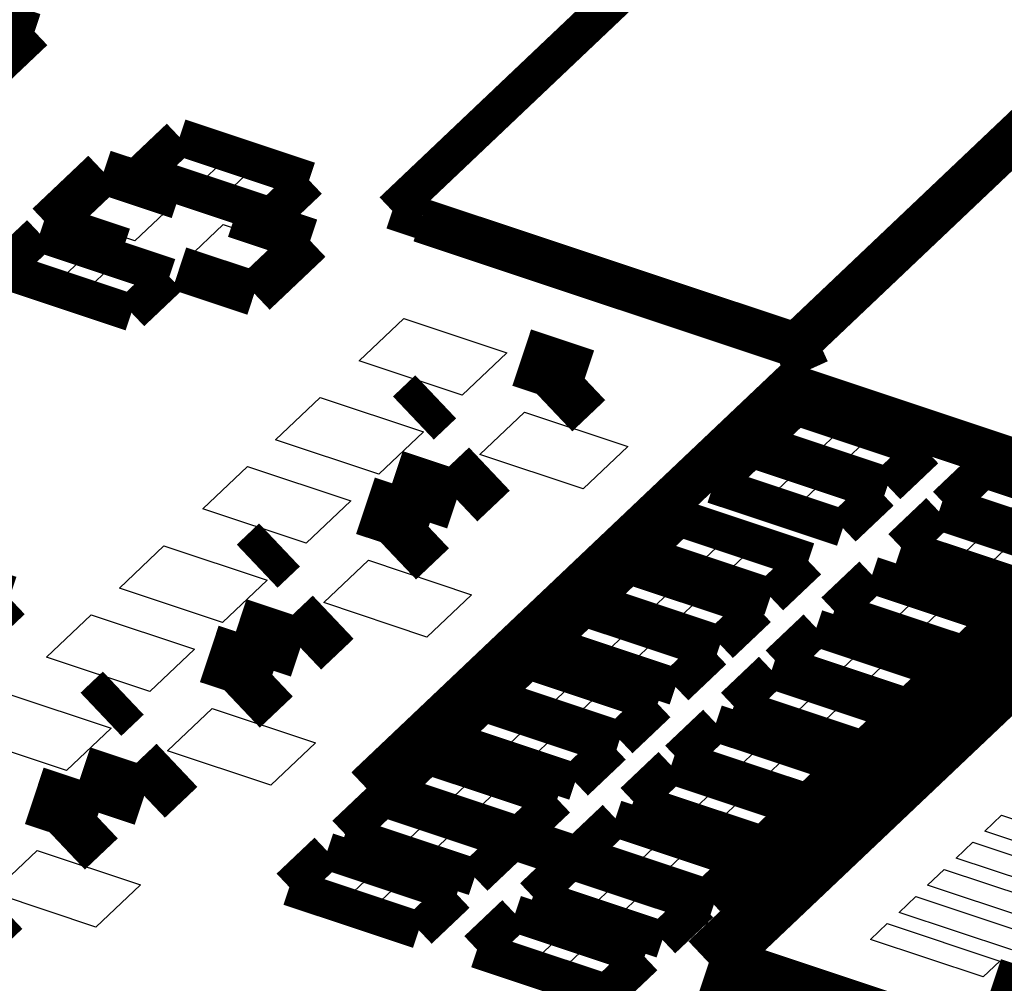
# Model space of a CAD drawing. Extents: x 0 to 1189, y 0 to 841.
# Tile 169 of 256: x 617.13 to 621.14, y 313.77 to 317.69. Entities that reach past the tile are written whole.
import ezdxf

# ---------------------------------------------------------------- set-up
doc = ezdxf.new("R2010")
doc.units = 0
doc.header["$LTSCALE"] = 65.395
doc.layers.get('0').update_dxf_attribs({"linetype": 'CONTINUOUS'})

msp = doc.modelspace()

# ---------------------------------------------------------------- linework, layer by layer
at = {"color": 7, "linetype": 'Continuous'}
for p, q in [((617.7024, 317.0721), (617.8023, 317.1668)), ((617.8023, 317.1668), (617.9645, 317.1128)), ((617.9645, 317.1128), (617.8646, 317.0182)), ((617.8646, 317.0182), (617.7024, 317.0721)), ((617.9759, 316.9811), (618.0758, 317.0758)), ((618.0758, 317.0758), (618.2379, 317.0219)), ((618.2379, 317.0219), (618.138, 316.9272)), ((617.3571, 316.8672), (617.5024, 317.0049)), ((617.5024, 317.0049), (617.747, 316.9235)), ((618.138, 316.9272), (617.9759, 316.9811)), ((617.747, 316.9235), (617.6016, 316.7858)), ((617.6016, 316.7858), (617.3571, 316.8672)), ((617.8156, 316.7146), (617.961, 316.8523)), ((617.961, 316.8523), (618.2055, 316.771)), ((617.1336, 316.6798), (617.2335, 316.7745)), ((617.2335, 316.7745), (617.3957, 316.7206)), ((618.2055, 316.771), (618.0602, 316.6332)), ((617.3957, 316.7206), (617.2958, 316.6259)), ((618.0602, 316.6332), (617.8156, 316.7146)), ((617.2958, 316.6259), (617.1336, 316.6798)), ((617.4071, 316.5888), (617.507, 316.6835)), ((617.507, 316.6835), (617.6691, 316.6296)), ((617.6691, 316.6296), (617.5692, 316.5349)), ((617.5692, 316.5349), (617.4071, 316.5888)), ((618.5142, 316.2984), (618.6959, 316.4706)), ((618.6959, 316.4706), (619.1162, 316.3307)), ((619.1162, 316.3307), (618.9345, 316.1586)), ((618.9345, 316.1586), (618.5142, 316.2984)), ((618.1745, 315.9764), (618.3562, 316.1486)), ((618.3562, 316.1486), (618.7765, 316.0088)), ((619.0063, 315.9172), (619.188, 316.0894)), ((619.188, 316.0894), (619.6083, 315.9495)), ((620.2111, 315.9758), (620.311, 316.0705)), ((620.311, 316.0705), (620.4731, 316.0165)), ((618.7765, 316.0088), (618.5948, 315.8366)), ((620.4731, 316.0165), (620.3732, 315.9218)), ((618.5948, 315.8366), (618.1745, 315.9764)), ((620.3732, 315.9218), (620.2111, 315.9758)), ((620.4845, 315.8848), (620.5844, 315.9795)), ((620.5844, 315.9795), (620.7466, 315.9255)), ((619.6083, 315.9495), (619.4267, 315.7773)), ((620.7466, 315.9255), (620.6467, 315.8308)), ((619.4267, 315.7773), (619.0063, 315.9172)), ((620.0294, 315.8036), (620.1293, 315.8983)), ((620.1293, 315.8983), (620.2915, 315.8443)), ((620.6467, 315.8308), (620.4845, 315.8848)), ((617.8784, 315.6958), (618.0601, 315.868)), ((618.0601, 315.868), (618.4804, 315.7281)), ((620.2915, 315.8443), (620.1916, 315.7496)), ((620.1916, 315.7496), (620.0294, 315.8036)), ((620.3028, 315.7126), (620.4028, 315.8073)), ((620.4028, 315.8073), (620.5649, 315.7534)), ((620.9753, 315.7215), (621.0752, 315.8162)), ((621.0752, 315.8162), (621.2374, 315.7623)), ((618.4804, 315.7281), (618.2987, 315.556)), ((620.5649, 315.7534), (620.465, 315.6587)), ((621.2374, 315.7623), (621.1375, 315.6676)), ((618.2987, 315.556), (617.8784, 315.6958)), ((620.465, 315.6587), (620.3028, 315.7126)), ((621.1375, 315.6676), (620.9753, 315.7215)), ((620.7936, 315.5493), (620.8935, 315.644)), ((620.8935, 315.644), (621.0557, 315.5901)), ((619.7342, 315.5238), (619.8341, 315.6185)), ((619.8341, 315.6185), (619.9963, 315.5646)), ((619.9963, 315.5646), (619.8964, 315.4699)), ((621.0557, 315.5901), (620.9558, 315.4954)), ((617.5387, 315.3738), (617.7203, 315.546)), ((617.7203, 315.546), (618.1407, 315.4062)), ((619.8964, 315.4699), (619.7342, 315.5238)), ((620.0076, 315.4328), (620.1075, 315.5275)), ((620.1075, 315.5275), (620.2697, 315.4736)), ((620.9558, 315.4954), (620.7936, 315.5493)), ((621.0671, 315.4584), (621.167, 315.5531)), ((618.3705, 315.3146), (618.5522, 315.4867)), ((618.5522, 315.4867), (618.9725, 315.3469)), ((620.2697, 315.4736), (620.1698, 315.3789)), ((621.2292, 315.4044), (621.0671, 315.4584)), ((618.1407, 315.4062), (617.959, 315.234)), ((619.5298, 315.3301), (619.6297, 315.4248)), ((619.6297, 315.4248), (619.7919, 315.3709)), ((620.1698, 315.3789), (620.0076, 315.4328)), ((617.959, 315.234), (617.5387, 315.3738)), ((619.7919, 315.3709), (619.692, 315.2762)), ((620.5211, 315.2911), (620.621, 315.3858)), ((620.621, 315.3858), (620.7832, 315.3318)), ((618.9725, 315.3469), (618.7908, 315.1747)), ((619.692, 315.2762), (619.5298, 315.3301)), ((619.8033, 315.2391), (619.9032, 315.3338)), ((619.9032, 315.3338), (620.0653, 315.2799)), ((620.7832, 315.3318), (620.6833, 315.2371)), ((618.7908, 315.1747), (618.3705, 315.3146)), ((620.6833, 315.2371), (620.5211, 315.2911)), ((620.7946, 315.2001), (620.8945, 315.2948)), ((620.8945, 315.2948), (621.0567, 315.2408)), ((617.2426, 315.0932), (617.4242, 315.2654)), ((617.4242, 315.2654), (617.8446, 315.1255)), ((619.3482, 315.158), (619.4481, 315.2526)), ((619.4481, 315.2526), (619.6102, 315.1987)), ((620.0653, 315.2799), (619.9654, 315.1852)), ((619.9654, 315.1852), (619.8033, 315.2391)), ((621.0567, 315.2408), (620.9567, 315.1461)), ((619.6102, 315.1987), (619.5103, 315.104)), ((619.6216, 315.067), (619.7215, 315.1617)), ((619.7215, 315.1617), (619.8837, 315.1077)), ((620.294, 315.0759), (620.394, 315.1706)), ((620.394, 315.1706), (620.5561, 315.1166)), ((620.9567, 315.1461), (620.7946, 315.2001)), ((617.8446, 315.1255), (617.6629, 314.9533)), ((619.5103, 315.104), (619.3482, 315.158)), ((617.6629, 314.9533), (617.2426, 315.0932)), ((619.8837, 315.1077), (619.7838, 315.013)), ((620.5561, 315.1166), (620.4562, 315.0219)), ((619.7838, 315.013), (619.6216, 315.067)), ((620.4562, 315.0219), (620.294, 315.0759)), ((620.5675, 314.9849), (620.6674, 315.0796)), ((620.6674, 315.0796), (620.8296, 315.0256)), ((619.1211, 314.9427), (619.221, 315.0374)), ((619.221, 315.0374), (619.3832, 314.9835)), ((620.8296, 315.0256), (620.7297, 314.9309)), ((619.3832, 314.9835), (619.2832, 314.8888)), ((620.1124, 314.9037), (620.2123, 314.9984)), ((620.2123, 314.9984), (620.3745, 314.9444)), ((620.7297, 314.9309), (620.5675, 314.9849)), ((617.0845, 314.9434), (617.5048, 314.8036)), ((619.2832, 314.8888), (619.1211, 314.9427)), ((619.3945, 314.8518), (619.4944, 314.9465)), ((619.4944, 314.9465), (619.6566, 314.8925)), ((620.3745, 314.9444), (620.2746, 314.8497)), ((617.7347, 314.712), (617.9163, 314.8841)), ((617.9163, 314.8841), (618.3367, 314.7443)), ((619.6566, 314.8925), (619.5567, 314.7978)), ((620.2746, 314.8497), (620.1124, 314.9037)), ((620.3858, 314.8127), (620.4857, 314.9074)), ((620.4857, 314.9074), (620.6479, 314.8535)), ((618.9394, 314.7706), (619.0393, 314.8653)), ((619.0393, 314.8653), (619.2015, 314.8113)), ((619.5567, 314.7978), (619.3945, 314.8518)), ((620.6479, 314.8535), (620.548, 314.7588)), ((617.5048, 314.8036), (617.3232, 314.6314)), ((619.2015, 314.8113), (619.1016, 314.7166)), ((620.548, 314.7588), (620.3858, 314.8127)), ((617.3232, 314.6314), (616.9028, 314.7712)), ((619.1016, 314.7166), (618.9394, 314.7706)), ((619.2128, 314.6796), (619.3128, 314.7743)), ((619.3128, 314.7743), (619.4749, 314.7203)), ((619.8853, 314.6885), (619.9852, 314.7832)), ((619.9852, 314.7832), (620.1474, 314.7292)), ((618.3367, 314.7443), (618.155, 314.5721)), ((620.1474, 314.7292), (620.0475, 314.6345)), ((618.155, 314.5721), (617.7347, 314.712)), ((619.4749, 314.7203), (619.375, 314.6256)), ((620.0475, 314.6345), (619.8853, 314.6885)), ((620.1587, 314.5975), (620.2587, 314.6922)), ((620.2587, 314.6922), (620.4208, 314.6382)), ((618.7123, 314.5553), (618.8122, 314.65)), ((618.8122, 314.65), (618.9744, 314.5961)), ((619.375, 314.6256), (619.2128, 314.6796)), ((619.7036, 314.5163), (619.8036, 314.611)), ((619.8036, 314.611), (619.9657, 314.557)), ((620.4208, 314.6382), (620.3209, 314.5435)), ((618.9744, 314.5961), (618.8745, 314.5014)), ((620.3209, 314.5435), (620.1587, 314.5975)), ((618.8745, 314.5014), (618.7123, 314.5553)), ((618.9858, 314.4644), (619.0857, 314.5591)), ((619.0857, 314.5591), (619.2478, 314.5051)), ((619.9657, 314.557), (619.8658, 314.4623)), ((619.2478, 314.5051), (619.1479, 314.4104)), ((619.8658, 314.4623), (619.7036, 314.5163)), ((619.9771, 314.4253), (620.077, 314.52)), ((620.077, 314.52), (620.2392, 314.4661)), ((618.5307, 314.3832), (618.6306, 314.4779)), ((618.6306, 314.4779), (618.7927, 314.4239)), ((619.1479, 314.4104), (618.9858, 314.4644)), ((620.2392, 314.4661), (620.1392, 314.3714)), ((621.0607, 314.3853), (621.1288, 314.4498)), ((621.1288, 314.4498), (621.5874, 314.2973)), ((618.7927, 314.4239), (618.6928, 314.3292)), ((620.1392, 314.3714), (619.9771, 314.4253)), ((618.6928, 314.3292), (618.5307, 314.3832)), ((618.8041, 314.2922), (618.904, 314.3869)), ((618.904, 314.3869), (619.0662, 314.3329)), ((619.4766, 314.3011), (619.5765, 314.3958)), ((619.5765, 314.3958), (619.7386, 314.3418)), ((621.5192, 314.2327), (621.0607, 314.3853)), ((619.0662, 314.3329), (618.9663, 314.2382)), ((619.7386, 314.3418), (619.6387, 314.2471)), ((620.9445, 314.2751), (621.0126, 314.3397)), ((621.0126, 314.3397), (621.4711, 314.1871)), ((617.0224, 314.1348), (617.2041, 314.307)), ((617.2041, 314.307), (617.6244, 314.1671)), ((618.9663, 314.2382), (618.8041, 314.2922)), ((619.6387, 314.2471), (619.4766, 314.3011)), ((619.75, 314.2101), (619.8499, 314.3048)), ((619.8499, 314.3048), (620.0121, 314.2508)), ((618.3036, 314.168), (618.4035, 314.2627)), ((618.4035, 314.2627), (618.5657, 314.2087)), ((620.0121, 314.2508), (619.9122, 314.1562)), ((621.403, 314.1226), (620.9445, 314.2751)), ((618.5657, 314.2087), (618.4657, 314.114)), ((619.2949, 314.1289), (619.3948, 314.2236)), ((619.3948, 314.2236), (619.557, 314.1697)), ((619.9122, 314.1562), (619.75, 314.2101)), ((620.8282, 314.165), (620.8964, 314.2296)), ((620.8964, 314.2296), (621.3549, 314.077)), ((617.6244, 314.1671), (617.4428, 313.9949)), ((618.4657, 314.114), (618.3036, 314.168)), ((618.577, 314.077), (618.6769, 314.1717)), ((618.6769, 314.1717), (618.8391, 314.1177)), ((619.557, 314.1697), (619.4571, 314.075)), ((621.2868, 314.0124), (620.8282, 314.165)), ((617.4428, 313.9949), (617.0224, 314.1348)), ((619.4571, 314.075), (619.2949, 314.1289)), ((619.5683, 314.0379), (619.6682, 314.1326)), ((619.6682, 314.1326), (619.8304, 314.0787)), ((618.8391, 314.1177), (618.7392, 314.023)), ((620.712, 314.0548), (620.7802, 314.1194)), ((620.7802, 314.1194), (621.2387, 313.9668)), ((618.7392, 314.023), (618.577, 314.077)), ((619.8304, 314.0787), (619.7305, 313.984)), ((621.1706, 313.9023), (620.712, 314.0548)), ((619.0678, 313.9137), (619.1677, 314.0084)), ((619.1677, 314.0084), (619.3299, 313.9544)), ((619.7305, 313.984), (619.5683, 314.0379)), ((620.5958, 313.9447), (620.6639, 314.0093)), ((620.6639, 314.0093), (621.1225, 313.8567)), ((619.3299, 313.9544), (619.23, 313.8597)), ((621.0543, 313.7921), (620.5958, 313.9447)), ((619.23, 313.8597), (619.0678, 313.9137)), ((619.3412, 313.8227), (619.4412, 313.9174)), ((619.4412, 313.9174), (619.6033, 313.8635)), ((619.6033, 313.8635), (619.5034, 313.7688)), ((621.1225, 313.8567), (621.0543, 313.7921)), ((619.5034, 313.7688), (619.3412, 313.8227))]:
    msp.add_line(p, q, dxfattribs=at)
at = {"color": 40, "linetype": 'Continuous'}
for points, const_width in [([(618.6497, 316.9081), (620.1711, 318.3501)], 0.151), ([(620.2701, 316.34), (621.8142, 317.8034)], 0.1812), ([(618.7643, 316.87), (618.6497, 316.9081)], 0.151), ([(618.7643, 316.87), (620.331, 316.3488)], 0.1812), ([(620.2928, 316.3615), (620.3393, 316.2588)], 0.1812), ([(620.3393, 316.2588), (618.5453, 314.5586)], 0.1812), ([(620.2712, 316.1942), (620.2557, 316.2284)], 0.1812), ([(620.2712, 316.1942), (620.3321, 316.203)], 0.1812), ([(621.685, 315.7238), (620.2712, 316.1942)], 0.1812), ([(619.9592, 314.0882), (621.685, 315.7238)], 0.1812), ([(618.5453, 314.5586), (619.9592, 314.0882)], 0.1812)]:
    msp.add_lwpolyline(points, dxfattribs=dict(at, const_width=const_width))
at = {"color": 7, "linetype": 'Continuous'}
for points, const_width in [([(617.1935, 317.6369), (616.6662, 317.8123)], 0.151), ([(617.0391, 317.4905), (617.1935, 317.6369)], 0.151), ([(617.7837, 317.2079), (617.6293, 317.0615)], 0.151), ([(618.311, 317.0324), (617.7837, 317.2079)], 0.151), ([(617.4745, 317.0665), (617.2474, 316.8513)], 0.1812), ([(617.7802, 316.9648), (617.4745, 317.0665)], 0.1812), ([(617.6293, 317.0615), (618.1566, 316.8861)], 0.151), ([(618.1566, 316.8861), (618.311, 317.0324)], 0.151), ([(618.0095, 316.8885), (618.3152, 316.7868)], 0.1812), ([(617.2474, 316.8513), (617.5531, 316.7496)], 0.1812), ([(617.2149, 316.8156), (617.0605, 316.6692)], 0.151), ([(617.7422, 316.6401), (617.2149, 316.8156)], 0.151), ([(618.3152, 316.7868), (618.0881, 316.5716)], 0.1812), ([(617.0605, 316.6692), (617.5878, 316.4938)], 0.151), ([(618.0881, 316.5716), (617.7824, 316.6733)], 0.1812), ([(617.5878, 316.4938), (617.7422, 316.6401)], 0.151), ([(619.433, 316.2258), (619.1763, 316.3112)], 0.2416), ([(619.2991, 316.0989), (619.433, 316.2258)], 0.2416), ([(618.8262, 316.1516), (618.7354, 316.0655)], 0.2416), ([(620.2924, 316.1116), (620.138, 315.9652)], 0.151), ([(620.8197, 315.9361), (620.2924, 316.1116)], 0.151), ([(620.1107, 315.9394), (619.9563, 315.793)], 0.151), ([(620.638, 315.7639), (620.1107, 315.9394)], 0.151), ([(620.138, 315.9652), (620.6653, 315.7898)], 0.151), ([(620.6653, 315.7898), (620.8197, 315.9361)], 0.151), ([(618.9126, 315.7327), (619.0448, 315.8579)], 0.2416), ([(618.6542, 315.8164), (618.9109, 315.731)], 0.2416), ([(621.0566, 315.8573), (620.9022, 315.7109)], 0.151), ([(621.5839, 315.6818), (621.0566, 315.8573)], 0.151), ([(619.9563, 315.793), (620.4836, 315.6176)], 0.151), ([(618.7971, 315.6232), (618.5404, 315.7086)], 0.2416), ([(620.4836, 315.6176), (620.638, 315.7639)], 0.151), ([(620.9022, 315.7109), (621.4295, 315.5355)], 0.151), ([(618.6633, 315.4963), (618.7971, 315.6232)], 0.2416), ([(619.8155, 315.6596), (619.6611, 315.5132)], 0.151), ([(620.3428, 315.4842), (619.8155, 315.6596)], 0.151), ([(620.8749, 315.6851), (620.7205, 315.5388)], 0.151), ([(621.4023, 315.5097), (620.8749, 315.6851)], 0.151), ([(621.775, 315.5907), (619.9379, 313.8496)], 0.2416), ([(618.1904, 315.549), (618.0995, 315.4629)], 0.2416), ([(620.7205, 315.5388), (621.2478, 315.3633)], 0.151), ([(619.6611, 315.5132), (620.1884, 315.3378)], 0.151), ([(616.7854, 315.4349), (617.0911, 315.3332)], 0.1812), ([(619.6111, 315.4659), (619.4567, 315.3196)], 0.151), ([(620.1384, 315.2905), (619.6111, 315.4659)], 0.151), ([(620.1884, 315.3378), (620.3428, 315.4842)], 0.151), ([(620.6024, 315.4269), (620.448, 315.2805)], 0.151), ([(621.1298, 315.2514), (620.6024, 315.4269)], 0.151), ([(617.0911, 315.3332), (616.864, 315.1179)], 0.1812), ([(618.2768, 315.1301), (618.4089, 315.2553)], 0.2416), ([(619.4295, 315.2937), (619.275, 315.1474)], 0.151), ([(619.9568, 315.1183), (619.4295, 315.2937)], 0.151), ([(619.4567, 315.3196), (619.984, 315.1441)], 0.151), ([(619.984, 315.1441), (620.1384, 315.2905)], 0.151), ([(618.0183, 315.2138), (618.275, 315.1284)], 0.2416), ([(620.448, 315.2805), (620.9753, 315.1051)], 0.151), ([(620.9753, 315.1051), (621.1298, 315.2514)], 0.151), ([(620.3754, 315.2116), (620.2209, 315.0653)], 0.151), ([(620.9027, 315.0362), (620.3754, 315.2116)], 0.151), ([(618.1613, 315.0206), (617.9046, 315.106)], 0.2416), ([(619.275, 315.1474), (619.8024, 314.9719)], 0.151), ([(619.8024, 314.9719), (619.9568, 315.1183)], 0.151), ([(618.0274, 314.8937), (618.1613, 315.0206)], 0.2416), ([(619.2024, 315.0785), (619.048, 314.9322)], 0.151), ([(619.7297, 314.9031), (619.2024, 315.0785)], 0.151), ([(620.2209, 315.0653), (620.7483, 314.8898)], 0.151), ([(620.1937, 315.0395), (620.0393, 314.8931)], 0.151), ([(620.721, 314.864), (620.1937, 315.0395)], 0.151), ([(620.7483, 314.8898), (620.9027, 315.0362)], 0.151), ([(617.5545, 314.9464), (617.4637, 314.8603)], 0.2416), ([(619.048, 314.9322), (619.5753, 314.7567)], 0.151), ([(619.0207, 314.9063), (618.8663, 314.76)], 0.151), ([(619.548, 314.7309), (619.0207, 314.9063)], 0.151), ([(619.5753, 314.7567), (619.7297, 314.9031)], 0.151), ([(620.0393, 314.8931), (620.5666, 314.7177)], 0.151), ([(620.5666, 314.7177), (620.721, 314.864)], 0.151), ([(619.9666, 314.8242), (619.8122, 314.6779)], 0.151), ([(620.4939, 314.6488), (619.9666, 314.8242)], 0.151), ([(618.8663, 314.76), (619.3936, 314.5846)], 0.151), ([(619.3936, 314.5846), (619.548, 314.7309)], 0.151), ([(617.641, 314.5275), (617.7731, 314.6527)], 0.2416), ([(618.7936, 314.6911), (618.6392, 314.5448)], 0.151), ([(619.321, 314.5157), (618.7936, 314.6911)], 0.151), ([(617.3825, 314.6112), (617.6392, 314.5258)], 0.2416), ([(619.7849, 314.6521), (619.6305, 314.5057)], 0.151), ([(620.3123, 314.4766), (619.7849, 314.6521)], 0.151), ([(619.8122, 314.6779), (620.3395, 314.5025)], 0.151), ([(620.3395, 314.5025), (620.4939, 314.6488)], 0.151), ([(617.4491, 314.4434), (617.1924, 314.5288)], 0.2416), ([(618.6392, 314.5448), (619.1665, 314.3693)], 0.151), ([(617.3152, 314.3165), (617.4491, 314.4434)], 0.2416), ([(618.612, 314.519), (618.4576, 314.3726)], 0.151), ([(619.1393, 314.3435), (618.612, 314.519)], 0.151), ([(619.1665, 314.3693), (619.321, 314.5157)], 0.151), ([(619.6305, 314.5057), (620.1579, 314.3303)], 0.151), ([(620.1579, 314.3303), (620.3123, 314.4766)], 0.151), ([(619.5579, 314.4369), (619.4034, 314.2905)], 0.151), ([(620.0852, 314.2614), (619.5579, 314.4369)], 0.151), ([(618.4576, 314.3726), (618.9849, 314.1972)], 0.151), ([(618.9849, 314.1972), (619.1393, 314.3435)], 0.151), ([(618.3849, 314.3037), (618.2305, 314.1574)], 0.151), ([(618.9122, 314.1283), (618.3849, 314.3037)], 0.151), ([(619.4034, 314.2905), (619.9308, 314.1151)], 0.151), ([(619.3762, 314.2647), (619.2218, 314.1183)], 0.151), ([(619.9035, 314.0892), (619.3762, 314.2647)], 0.151), ([(619.9308, 314.1151), (620.0852, 314.2614)], 0.151), ([(618.2305, 314.1574), (618.7578, 313.9819)], 0.151), ([(618.7578, 313.9819), (618.9122, 314.1283)], 0.151), ([(616.9287, 313.9503), (617.0608, 314.0755)], 0.2416), ([(619.2218, 314.1183), (619.7491, 313.9429)], 0.151), ([(619.7491, 313.9429), (619.9035, 314.0892)], 0.151), ([(619.1491, 314.0495), (618.9947, 313.9031)], 0.151), ([(619.6764, 313.874), (619.1491, 314.0495)], 0.151), ([(618.9947, 313.9031), (619.522, 313.7277)], 0.151), ([(619.9379, 313.8496), (622.9593, 312.8443)], 0.2416), ([(619.522, 313.7277), (619.6764, 313.874)], 0.151), ([(621.089, 313.7498), (622.2506, 313.3634)], 0.2416)]:
    msp.add_lwpolyline(points, dxfattribs=dict(at, const_width=const_width))

doc.saveas('drawing.dxf')
